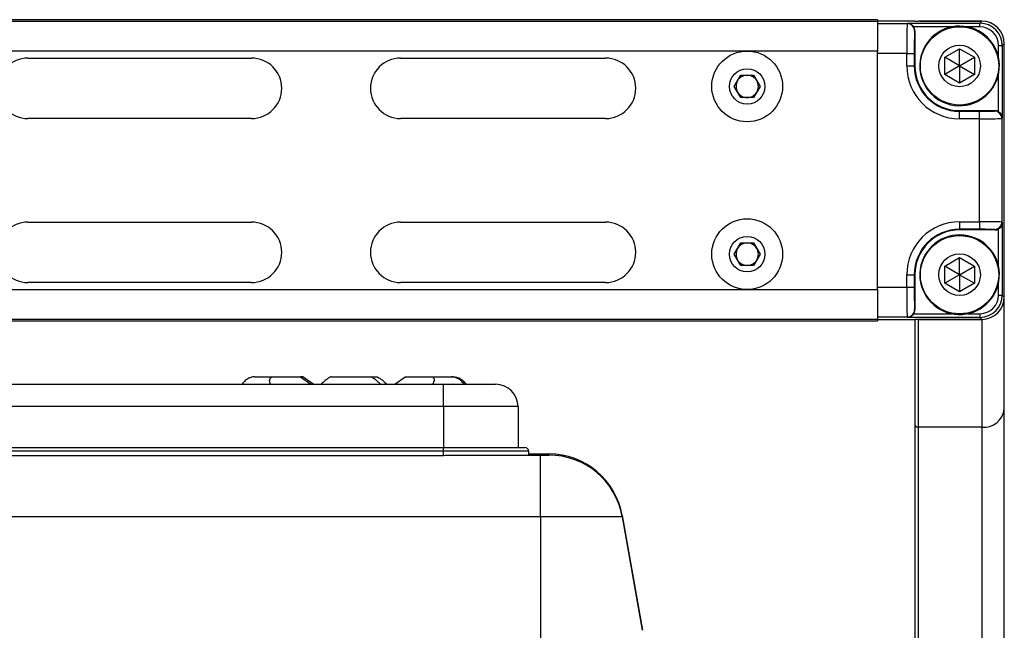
# Model space of a CAD drawing. Header units: millimetres. Extents: x 9 to 583, y 10 to 410.
# Tile 76 of 107: x 449 to 476, y 118 to 135. Entities that reach past the tile are written whole.
import ezdxf

# ---------------------------------------------------------------- set-up
doc = ezdxf.new("R2010")
doc.units = ezdxf.units.MM

msp = doc.modelspace()

# ---------------------------------------------------------------- linework, layer by layer
at = {"color": 7, "linetype": 'Continuous', "lineweight": 25}
for p, q in [((472.255, 134.5497), (392.455, 134.5497)), ((392.455, 134.5095), (472.255, 134.5095)), ((472.255, 134.5497), (472.255, 134.5095)), ((472.255, 134.5095), (472.255, 133.7095)), ((473.2575, 134.5093), (472.255, 134.5093)), ((473.2575, 134.5093), (473.255, 134.5094)), ((473.295, 134.5088), (473.315, 134.5088)), ((473.3455, 134.5091), (473.355, 134.5095)), ((475.055, 134.5095), (473.355, 134.5095)), ((473.3843, 134.5095), (475.0551, 134.5095)), ((475.001, 134.4554), (475.0551, 134.5095)), ((472.255, 134.4464), (473.0478, 134.4464)), ((473.0478, 134.4464), (473.0568, 134.4554)), ((473.0568, 134.4554), (475.001, 134.4554)), ((473.255, 134.2537), (473.2478, 134.2465)), ((473.255, 134.2537), (473.255, 133.3095)), ((475.001, 134.3554), (475.001, 134.4554)), ((472.255, 127.3095), (472.255, 133.7095)), ((474.055, 133.5405), (474.455, 133.7714)), ((474.455, 133.7714), (474.855, 133.5405)), ((474.455, 133.3095), (474.455, 133.7714)), ((475.5009, 133.8555), (475.6009, 133.8555)), ((475.655, 133.9096), (475.6009, 133.8555)), ((475.6009, 133.8555), (475.6009, 131.9113)), ((475.655, 127.1094), (475.655, 133.9096)), ((475.655, 127.1095), (475.655, 133.9095)), ((449.455, 133.5195), (455.455, 133.5195)), ((459.455, 133.5195), (464.955, 133.5195)), ((472.255, 127.3725), (472.255, 133.6466)), ((473.0375, 133.6466), (472.255, 133.6466)), ((473.0375, 133.3095), (473.0375, 133.6466)), ((473.0375, 133.6466), (473.2375, 133.6466)), ((473.2375, 133.6466), (473.2375, 133.3095)), ((473.3976, 133.4596), (473.4158, 133.4596)), ((474.055, 133.0786), (474.055, 133.5405)), ((474.455, 133.3095), (474.055, 133.5405)), ((474.455, 133.3095), (474.855, 133.5405)), ((474.855, 133.5405), (474.855, 133.0786)), ((473.0375, 133.3095), (473.2375, 133.3095)), ((473.255, 133.3095), (473.2375, 133.3095)), ((473.387, 133.3095), (473.405, 133.3095)), ((474.455, 133.3095), (474.055, 133.0786)), ((474.455, 133.3095), (474.455, 132.8476)), ((474.455, 133.3095), (474.855, 133.0786)), ((468.4086, 132.7595), (468.5818, 133.0595)), ((468.5818, 133.0595), (468.9282, 133.0595)), ((468.9282, 133.0595), (469.1014, 132.7595)), ((474.455, 132.8476), (474.055, 133.0786)), ((474.855, 133.0786), (474.455, 132.8476)), ((468.5818, 132.4595), (468.4086, 132.7595)), ((469.1014, 132.7595), (468.9282, 132.4595)), ((468.9282, 132.4595), (468.5818, 132.4595)), ((455.455, 131.8995), (449.455, 131.8995)), ((464.955, 131.8995), (459.455, 131.8995)), ((474.455, 132.1095), (474.455, 132.092)), ((474.455, 132.1095), (475.3992, 132.1095)), ((474.455, 131.892), (474.455, 132.092)), ((474.455, 132.092), (474.9886, 132.092)), ((474.9886, 131.892), (474.455, 131.892)), ((474.9886, 131.892), (474.9886, 132.092)), ((474.9886, 129.127), (474.9886, 131.892)), ((475.3885, 132.0989), (475.3992, 132.1095)), ((475.6009, 131.9113), (475.5885, 131.8989)), ((475.5885, 131.8989), (475.5885, 129.1201)), ((449.455, 129.1195), (455.455, 129.1195)), ((459.455, 129.1195), (464.955, 129.1195)), ((474.455, 129.127), (474.9886, 129.127)), ((474.455, 129.127), (474.455, 128.927)), ((474.9886, 129.127), (474.9886, 128.927)), ((475.5885, 129.1201), (475.6009, 129.1078)), ((475.6009, 129.1078), (475.6009, 127.1636)), ((474.9886, 128.927), (474.455, 128.927)), ((474.455, 128.9095), (474.455, 128.927)), ((475.3992, 128.9095), (474.455, 128.9095)), ((475.3992, 128.9095), (475.3885, 128.9202)), ((468.4086, 128.2595), (468.5818, 128.5595)), ((468.5818, 128.5595), (468.9282, 128.5595)), ((468.9282, 128.5595), (469.1014, 128.2595)), ((468.5818, 127.9595), (468.4086, 128.2595)), ((469.1014, 128.2595), (468.9282, 127.9595)), ((474.055, 127.9405), (474.455, 128.1714)), ((474.455, 128.1714), (474.855, 127.9405)), ((474.455, 127.7095), (474.455, 128.1714)), ((468.9282, 127.9595), (468.5818, 127.9595)), ((474.055, 127.4786), (474.055, 127.9405)), ((474.455, 127.7095), (474.055, 127.9405)), ((474.455, 127.7095), (474.855, 127.9405)), ((474.855, 127.9405), (474.855, 127.4786)), ((473.0375, 127.3725), (473.0375, 127.7095)), ((473.0375, 127.7095), (473.2375, 127.7095)), ((473.2375, 127.7095), (473.2375, 127.3725)), ((473.255, 127.7095), (473.2375, 127.7095)), ((473.255, 127.7095), (473.255, 126.7653)), ((473.387, 127.7095), (473.405, 127.7095)), ((473.3976, 127.8596), (473.4158, 127.8596)), ((474.455, 127.7095), (474.055, 127.4786)), ((474.455, 127.7095), (474.855, 127.4786)), ((474.455, 127.7095), (474.455, 127.2476)), ((455.455, 127.4995), (449.455, 127.4995)), ((464.955, 127.4995), (459.455, 127.4995)), ((472.255, 127.3725), (473.0375, 127.3725)), ((473.0375, 127.3725), (473.2375, 127.3725)), ((474.455, 127.2476), (474.055, 127.4786)), ((474.855, 127.4786), (474.455, 127.2476)), ((472.255, 127.3095), (472.255, 126.5095)), ((475.5009, 127.1636), (475.6009, 127.1636)), ((475.6009, 127.1636), (475.655, 127.1094)), ((475.655, 124.1074), (475.655, 127.1094)), ((473.0478, 126.5726), (472.255, 126.5726)), ((473.0568, 126.5637), (473.0478, 126.5726)), ((473.2478, 126.7726), (473.255, 126.7653)), ((475.001, 126.6636), (475.001, 126.5637)), ((472.255, 126.5095), (392.455, 126.5095)), ((392.455, 126.4693), (472.255, 126.4693)), ((472.255, 126.5098), (473.2575, 126.5098)), ((472.255, 126.5095), (472.255, 126.4693)), ((475.001, 126.5637), (473.0568, 126.5637)), ((473.255, 126.5098), (473.255, 123.6979)), ((473.255, 126.5096), (473.2575, 126.5098)), ((473.315, 126.5102), (473.295, 126.5102)), ((473.355, 126.5095), (473.3455, 126.51)), ((475.055, 126.5095), (473.355, 126.5095)), ((473.355, 123.6159), (473.355, 126.5095)), ((473.3843, 126.5095), (475.0551, 126.5095)), ((475.0551, 126.5095), (475.001, 126.5637)), ((475.055, 126.5095), (475.055, 123.6159)), ((430.605, 124.7695), (460.605, 124.7695)), ((455.5337, 124.9695), (456.0366, 124.9695)), ((456.0366, 124.9695), (456.7668, 124.9695)), ((456.7668, 124.9695), (457.0414, 124.7695)), ((456.8317, 124.9695), (456.7668, 124.9695)), ((457.1068, 124.7695), (456.8317, 124.9695)), ((457.5961, 124.9695), (458.655, 124.9695)), ((458.655, 124.9695), (458.8139, 124.9695)), ((459.3032, 124.7695), (459.5783, 124.9695)), ((459.5783, 124.9695), (460.2674, 124.9695)), ((460.2674, 124.9695), (460.8233, 124.9695)), ((460.605, 124.1695), (460.605, 124.7695)), ((460.605, 124.7695), (462.005, 124.7695)), ((460.8233, 124.9695), (460.8763, 124.9695)), ((460.605, 124.1695), (430.605, 124.1695)), ((462.605, 124.1695), (460.605, 124.1695)), ((462.605, 124.1695), (462.605, 123.0695)), ((475.655, 110.7595), (475.655, 124.1074)), ((473.255, 123.6979), (473.255, 110.3499)), ((475.055, 123.6159), (473.355, 123.6159)), ((473.355, 110.268), (473.355, 123.6159)), ((475.055, 123.6159), (475.055, 110.268)), ((430.605, 123.0695), (460.605, 123.0695)), ((460.605, 122.973), (430.605, 122.973)), ((460.605, 122.973), (460.605, 123.0695)), ((460.605, 123.0695), (462.7915, 123.0695)), ((460.605, 122.863), (460.605, 122.973)), ((462.8914, 122.973), (460.605, 122.973)), ((461.4496, 122.8695), (463.205, 122.8695)), ((462.895, 122.8695), (462.8914, 122.973)), ((462.894, 122.8995), (463.4336, 122.8995)), ((463.205, 121.2168), (463.205, 122.8695)), ((463.205, 122.8695), (463.4336, 122.8695)), ((430.605, 122.863), (460.605, 122.863)), ((465.4032, 121.2168), (463.205, 121.2168)), ((465.4032, 121.2468), (465.9458, 118.1695)), ((465.4032, 121.2168), (465.9405, 118.1695))]:
    msp.add_line(p, q, dxfattribs=at)
at = {"color": 8, "linetype": 'Continuous', "lineweight": 25}
for p, q in [((474.2387, 134.3554), (473.2272, 134.3554)), ((475.001, 134.3554), (474.6713, 134.3554)), ((472.255, 133.7095), (433.5039, 133.7095)), ((475.5009, 133.5258), (475.5009, 133.8555)), ((475.5009, 132.0817), (475.5009, 133.0932)), ((475.5009, 127.9258), (475.5009, 128.9373)), ((475.5009, 127.1636), (475.5009, 127.4932)), ((433.5039, 127.3095), (472.255, 127.3095)), ((473.2272, 126.6636), (474.2387, 126.6636)), ((474.6713, 126.6636), (475.001, 126.6636)), ((460.605, 124.1695), (460.605, 123.0695)), ((463.4336, 122.8995), (463.4336, 122.8695)), ((463.205, 121.2168), (444.5339, 121.2168)), ((463.205, 121.2168), (463.205, 117.1595)), ((465.4032, 121.2468), (465.3979, 121.2459))]:
    msp.add_line(p, q, dxfattribs=at)
at = {"color": 7, "linetype": 'Continuous', "lineweight": 25}
for centre, radius in [((474.455, 133.3095), 1.05), ((468.755, 132.7595), 0.95), ((474.455, 133.3095), 0.558), ((468.755, 132.7595), 0.475), ((468.755, 128.2595), 0.95), ((468.755, 128.2595), 0.475), ((474.455, 127.7095), 1.05), ((474.455, 127.7095), 0.558)]:
    msp.add_circle(centre, radius, dxfattribs=at)
for centre, radius, start, end in [((475.055, 133.9095), 0.6, 0, 90), ((473.0477, 134.2464), 0.2, 0.02044, 89.97956), ((474.455, 133.3095), 1.068, 180, 171.92013), ((449.455, 132.7095), 0.81, 90, 270), ((455.455, 132.7095), 0.81, 270, 90), ((459.455, 132.7095), 0.81, 90, 270), ((464.955, 132.7095), 0.81, 270, 90), ((474.455, 133.3095), 1.068, 171.92013, 180), ((474.455, 133.3095), 1.4175, 180, 270), ((474.455, 133.3095), 1.2175, 180, 270), ((474.455, 133.3095), 1.2, 180, 270), ((468.755, 132.7595), 0.3, 150, 210), ((468.755, 132.7595), 0.3, 90, 150), ((468.755, 132.7595), 0.3, 30, 90), ((468.755, 132.7595), 0.3, 330, 30), ((468.755, 132.7595), 0.3, 210, 270), ((468.755, 132.7595), 0.3, 270, 330), ((475.3885, 131.8988), 0.2, 0.02044, 89.97956), ((449.455, 128.3095), 0.81, 90, 270), ((455.455, 128.3095), 0.81, 270, 90), ((459.455, 128.3095), 0.81, 90, 270), ((464.955, 128.3095), 0.81, 270, 90), ((474.455, 127.7095), 1.4175, 90, 180), ((475.3885, 129.1202), 0.2, 270.02044, 359.97956), ((474.455, 127.7095), 1.2175, 90, 180), ((474.455, 127.7095), 1.2, 90, 180), ((474.455, 127.7095), 1.068, 180, 171.92013), ((468.755, 128.2595), 0.3, 90, 150), ((468.755, 128.2595), 0.3, 30, 90), ((468.755, 128.2595), 0.3, 150, 210), ((468.755, 128.2595), 0.3, 330, 30), ((468.755, 128.2595), 0.3, 210, 270), ((468.755, 128.2595), 0.3, 270, 330), ((474.455, 127.7095), 1.068, 171.92013, 180), ((475.055, 127.1095), 0.6, 270, 0), ((473.0477, 126.7726), 0.2, 270.02044, 359.97956), ((462.005, 124.1695), 0.6, 0, 90), ((475.1044, 124.1677), 0.5539, 264.88893, 353.75645), ((473.3468, 123.7079), 0.0923, 186.24355, 275.11107), ((462.7915, 122.9695), 0.1, 2, 90), ((463.4336, 120.8995), 2, 10, 90), ((463.4336, 120.8695), 2, 10, 90)]:
    msp.add_arc(centre, radius, start, end, dxfattribs=at)
for centre, major_axis, ratio, start_param, end_param in [((473.295, 134.5095), (0.04, 0), 0.0174551, 3.4981478, 4.712389), ((473.315, 134.5095), (0.04, 0), 0.0174551, 4.712389, 5.7595865), ((473.3843, 134.5088), (0.04, 0), 0.0174551, 1.5707963, 2.6179939), ((475.0549, 133.9094), (-0.4244, -0.4244), 0.9996955, 2.3563468, 3.9268385), ((473.048, 133.6466), (0, 0.8), 0.0130913, 0.0174533, 1.5707963), ((473.055, 134.2536), (0.1415, 0.1415), 0.9996955, 5.4979394, 6.0313394), ((473.248, 133.6466), (0, 0.6), 0.0174551, 0.0174533, 1.5707963), ((475.0008, 133.8553), (0.4244, 0.4244), 0.9997969, 5.4979394, 7.0684312), ((475.0008, 133.8553), (-0.3537, -0.3537), 0.9996955, 2.3563468, 3.9268385), ((474.9886, 132.099), (0.4, 0), 0.0174551, 4.712389, 6.265732), ((474.9886, 131.899), (0.6, 0), 0.0116367, 4.712389, 6.265732), ((475.3991, 131.9095), (-0.1415, -0.1415), 0.9996955, 3.3934385, 3.9268385), ((474.9886, 129.12), (0.6, 0), 0.0116367, 0.0174533, 1.5707963), ((474.9886, 128.9201), (0.4, 0), 0.0174551, 0.0174533, 1.5707963), ((475.3991, 129.1095), (0.1415, -0.1415), 0.9996955, 5.4979394, 6.0313394), ((473.048, 127.3725), (0, 0.8), 0.0130913, 1.5707963, 3.1241394), ((473.248, 127.3725), (0, 0.6), 0.0174551, 1.5707963, 3.1241394), ((475.0008, 127.1637), (-0.3537, 0.3537), 0.9996955, 2.3563468, 3.9268385), ((475.0008, 127.1637), (0.4244, -0.4244), 0.9997969, 5.4979394, 7.0684312), ((475.0549, 127.1096), (-0.4244, 0.4244), 0.9996955, 2.3563468, 3.9268385), ((473.055, 126.7654), (0.1415, -0.1415), 0.9996955, 0.2518459, 0.7852459), ((473.295, 126.5095), (0.04, 0), 0.0174551, 1.5707963, 2.7850375), ((473.315, 126.5095), (0.04, 0), 0.0174551, 0.5235988, 1.5707963), ((473.3843, 126.5102), (0.04, 0), 0.0174551, 3.6651914, 4.712389)]:
    msp.add_ellipse(centre, major_axis=major_axis, ratio=ratio, start_param=start_param, end_param=end_param, dxfattribs=at)
for points, knots in [([(473.0568, 134.4554), (473.0571, 134.4554), (473.0662, 134.4552), (473.0985, 134.4525), (473.1464, 134.4362), (473.1959, 134.4003), (473.2174, 134.3694), (473.2272, 134.3554)], [0, 0, 0, 0, 0.0054703, 0.1453526, 0.5143257, 0.7792159, 1, 1, 1, 1]), ([(475.5009, 132.0817), (475.5149, 132.0719), (475.5458, 132.0504), (475.5817, 132.0009), (475.598, 131.953), (475.6007, 131.9207), (475.6009, 131.9116), (475.6009, 131.9113)], [0, 0, 0, 0, 0.2207841, 0.4856743, 0.8546474, 0.9945297, 1, 1, 1, 1]), ([(475.6009, 129.1078), (475.6009, 129.1074), (475.6007, 129.0983), (475.598, 129.0661), (475.5817, 129.0181), (475.5458, 128.9686), (475.5149, 128.9471), (475.5009, 128.9373)], [0, 0, 0, 0, 0.0054703, 0.1453526, 0.5143257, 0.7792159, 1, 1, 1, 1]), ([(473.2272, 126.6636), (473.2174, 126.6496), (473.1959, 126.6187), (473.1464, 126.5829), (473.0985, 126.5665), (473.0662, 126.5638), (473.0571, 126.5637), (473.0568, 126.5637)], [0, 0, 0, 0, 0.2207841, 0.4856743, 0.8546474, 0.9945297, 1, 1, 1, 1]), ([(455.5337, 124.9695), (455.5062, 124.9672), (455.4514, 124.9627), (455.3638, 124.9269), (455.2716, 124.8643), (455.2293, 124.8037), (455.2054, 124.7695)], [0, 0, 0, 0, 0.1909363, 0.3807925, 0.649753, 1, 1, 1, 1]), ([(455.963, 124.7695), (455.9515, 124.8038), (455.9314, 124.8636), (455.9462, 124.9271), (455.981, 124.963), (456.0188, 124.9674), (456.0366, 124.9695)], [0, 0, 0, 0, 0.3506439, 0.6121953, 0.8178837, 1, 1, 1, 1]), ([(457.5961, 124.9695), (457.586, 124.9672), (457.5658, 124.9627), (457.5081, 124.9269), (457.4252, 124.8643), (457.3589, 124.8037), (457.3214, 124.7695)], [0, 0, 0, 0, 0.1909363, 0.3807925, 0.649753, 1, 1, 1, 1]), ([(458.9165, 124.7695), (458.8793, 124.8038), (458.8145, 124.8636), (458.7342, 124.9271), (458.6804, 124.963), (458.6631, 124.9674), (458.655, 124.9695)], [0, 0, 0, 0, 0.3506439, 0.6121953, 0.8178837, 1, 1, 1, 1]), ([(458.8139, 124.9695), (458.824, 124.9672), (458.8442, 124.9627), (458.9019, 124.9269), (458.9848, 124.8643), (459.0511, 124.8037), (459.0886, 124.7695)], [0, 0, 0, 0, 0.1909363, 0.3807925, 0.649753, 1, 1, 1, 1]), ([(460.2674, 124.9695), (460.2848, 124.9672), (460.3194, 124.9627), (460.3493, 124.9269), (460.3586, 124.8643), (460.3346, 124.8037), (460.321, 124.7695)], [0, 0, 0, 0, 0.1909363, 0.3807925, 0.649753, 1, 1, 1, 1]), ([(461.1585, 124.7695), (461.1329, 124.8038), (461.0881, 124.8636), (460.9931, 124.9271), (460.9044, 124.963), (460.8493, 124.9674), (460.8233, 124.9695)], [0, 0, 0, 0, 0.3506439, 0.6121953, 0.8178837, 1, 1, 1, 1]), ([(460.8763, 124.9695), (460.9038, 124.9672), (460.9586, 124.9627), (461.0462, 124.9269), (461.1384, 124.8643), (461.1807, 124.8037), (461.2046, 124.7695)], [0, 0, 0, 0, 0.1909363, 0.3807925, 0.649753, 1, 1, 1, 1]), ([(460.605, 122.863), (460.747, 122.8638), (461.0361, 122.8656), (461.3101, 122.8682), (461.4496, 122.8695)], [0, 0, 0, 0, 0.49101248, 1, 1, 1, 1])]:
    msp.add_open_spline(points, degree=3, knots=knots, dxfattribs=at)

doc.saveas('drawing.dxf')
